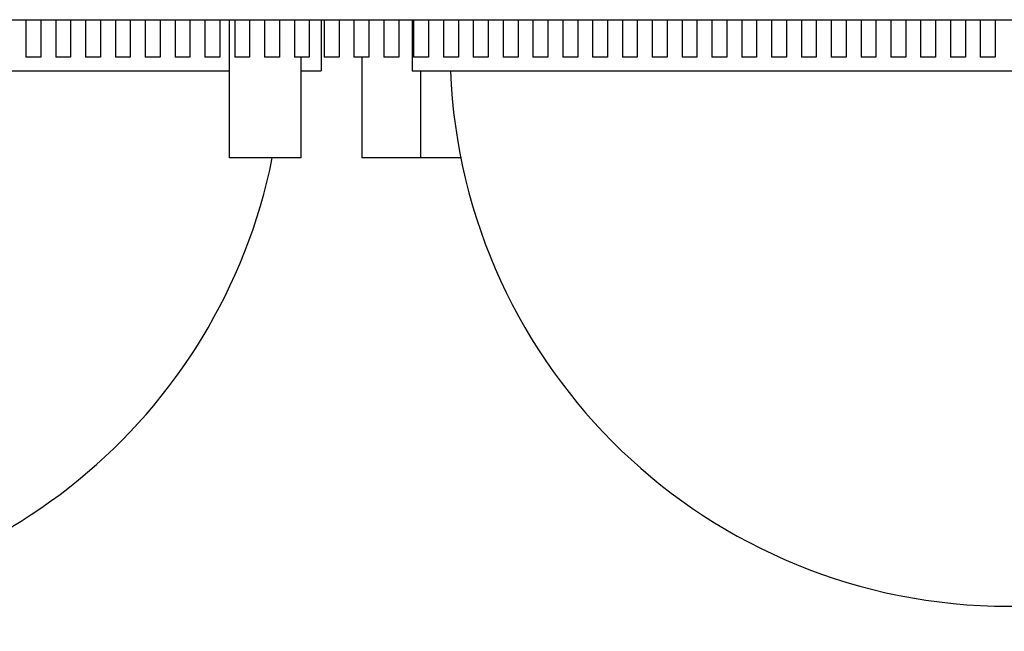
# Model space of a CAD drawing. Header units: inches. Extents: x 0 to 22, y 0 to 17.
# Tile 98 of 217: x 9.146 to 9.666, y 5.028 to 5.351. Entities that reach past the tile are written whole.
import ezdxf

# ---------------------------------------------------------------- set-up
doc = ezdxf.new("R2010")
doc.units = ezdxf.units.IN
doc.header["$LTSCALE"] = 1.21
doc.header["$MEASUREMENT"] = 0
doc.layers.get('0').update_dxf_attribs({"linetype": 'CONTINUOUS'})
doc.layers.add('02___PRT_ALL_AXES', color=7, linetype='CONTINUOUS')
doc.layers.add('DIMENSIONS', color=7, linetype='CONTINUOUS')
doc.styles.get("Standard").update_dxf_attribs({"font": 'txt', "width": 0.8})
doc.dimstyles.new('DIMSTYLE_1', dxfattribs={"dimtxt": 0.125, "dimasz": 0.18, "dimexe": 0.18, "dimexo": 0.0625, "dimgap": 0.09, "dimtad": 0, "dimtih": 1, "dimtoh": 1, "dimdec": 3, "dimzin": 4, "dimdsep": 46, "dimtxsty": 'STANDARD', "dimblk": '_FILLED', "dimblk1": '_FILLED', "dimblk2": '_FILLED', "dimcen": 0.09, "dimadec": 0, "dimazin": 0, "dimtp": 0.001, "dimtm": 0.001, "dimtfac": 1, "dimtdec": 3, "dimtofl": 0, "dimtmove": 0, "dimatfit": 3, "dimldrblk": '_FILLED', "dimfxl": 1, "dimtolj": 1, "dimtzin": 4, "dimarcsym": 0})

# ---------------------------------------------------------------- blocks, each defined once
blk = doc.blocks.new('*D21')
at = {"layer": 'DIMENSIONS', "color": 2, "linetype": 'CONTINUOUS'}
blk.add_line((10.2806240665, 5.2887452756), (10.2806240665, 4.60375), dxfattribs=at)
at = {"layer": 'DIMENSIONS', "color": 2, "linetype": 'CONTINUOUS', "insert": (10.2181240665, 4.54125), "char_height": 0.125, "width": 1.425, "attachment_point": 3, "rotation": 90, "line_spacing_factor": 0.9}
blk.add_mtext('4.597{\\Ftxt.shx;\\W1.000000;\\H0.125000; }[116.76]', dxfattribs=at)
blk = doc.blocks.new('_FILLED')
at = {"color": 0, "linetype": 'BYBLOCK'}
blk.add_solid([(0, 0), (-1, 0.1736111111), (-1, -0.1736111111)], dxfattribs=at)
blk = doc.blocks.new('*D22')
at = {"layer": 'DIMENSIONS', "color": 2, "linetype": 'CONTINUOUS'}
blk.add_line((13.6837993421, 5.28875), (13.6837993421, 4.60375), dxfattribs=at)
at = {"layer": 'DIMENSIONS', "color": 2, "linetype": 'CONTINUOUS', "insert": (13.6212993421, 4.54125), "char_height": 0.125, "width": 1.325, "attachment_point": 3, "rotation": 90, "line_spacing_factor": 0.9}
blk.add_mtext('8.000{\\Ftxt.shx;\\W1.000000;\\H0.125000; }[203.2]', dxfattribs=at)

msp = doc.modelspace()

# ---------------------------------------------------------------- linework, layer by layer
at = {"color": 7, "linetype": 'CONTINUOUS'}
for p, q in [((9.1489311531, 5.35125), (9.1489311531, 5.3313602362)), ((9.1568051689, 5.35125), (9.1568051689, 5.3313602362)), ((9.1646791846, 5.35125), (9.1646791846, 5.3313602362)), ((9.1725532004, 5.35125), (9.1725532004, 5.3313602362)), ((9.1804272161, 5.35125), (9.1804272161, 5.3313602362)), ((9.1883012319, 5.35125), (9.1883012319, 5.3313602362)), ((9.1961752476, 5.35125), (9.1961752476, 5.3313602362)), ((9.2040492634, 5.35125), (9.2040492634, 5.3313602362)), ((9.2119232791, 5.35125), (9.2119232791, 5.3313602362)), ((9.2197972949, 5.35125), (9.2197972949, 5.3313602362)), ((9.2276713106, 5.35125), (9.2276713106, 5.3313602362)), ((9.2355453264, 5.35125), (9.2355453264, 5.3313602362)), ((9.2434193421, 5.35125), (9.2434193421, 5.3313602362)), ((9.2512933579, 5.35125), (9.2512933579, 5.3313602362)), ((9.2562993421, 5.35125), (9.2562993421, 5.27825)), ((9.2591673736, 5.35125), (9.2591673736, 5.3313602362)), ((9.2670413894, 5.35125), (9.2670413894, 5.3313602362)), ((9.2749154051, 5.35125), (9.2749154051, 5.3313602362)), ((9.2827894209, 5.35125), (9.2827894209, 5.3313602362)), ((9.2906634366, 5.35125), (9.2906634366, 5.3313602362)), ((9.2985374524, 5.35125), (9.2985374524, 5.3313602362)), ((9.3064114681, 5.35125), (9.3064114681, 5.3313602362)), ((9.3142854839, 5.35125), (9.3142854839, 5.3313602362)), ((9.3221594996, 5.35125), (9.3221594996, 5.3313602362)), ((9.3300335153, 5.35125), (9.3300335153, 5.3313602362)), ((9.3379075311, 5.35125), (9.3379075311, 5.3313602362)), ((9.3457815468, 5.35125), (9.3457815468, 5.3313602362)), ((9.3536555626, 5.35125), (9.3536555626, 5.3313602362)), ((9.3615295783, 5.35125), (9.3615295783, 5.3313602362)), ((9.3694035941, 5.35125), (9.3694035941, 5.3313602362)), ((9.3772776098, 5.35125), (9.3772776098, 5.3313602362)), ((9.3851516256, 5.35125), (9.3851516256, 5.3313602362)), ((9.3930256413, 5.35125), (9.3930256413, 5.3313602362)), ((9.4008996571, 5.35125), (9.4008996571, 5.3313602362)), ((9.4087736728, 5.35125), (9.4087736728, 5.3313602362)), ((9.4166476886, 5.35125), (9.4166476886, 5.3313602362)), ((9.4245217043, 5.35125), (9.4245217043, 5.3313602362)), ((9.4323957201, 5.35125), (9.4323957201, 5.3313602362)), ((9.4402697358, 5.35125), (9.4402697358, 5.3313602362)), ((9.4481437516, 5.35125), (9.4481437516, 5.3313602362)), ((9.4560177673, 5.35125), (9.4560177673, 5.3313602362)), ((9.4638917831, 5.35125), (9.4638917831, 5.3313602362)), ((9.4717657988, 5.35125), (9.4717657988, 5.3313602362)), ((9.4796398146, 5.35125), (9.4796398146, 5.3313602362)), ((9.4875138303, 5.35125), (9.4875138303, 5.3313602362)), ((9.4953878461, 5.35125), (9.4953878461, 5.3313602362)), ((9.5032618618, 5.35125), (9.5032618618, 5.3313602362)), ((9.5111358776, 5.35125), (9.5111358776, 5.3313602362)), ((9.5190098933, 5.35125), (9.5190098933, 5.3313602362)), ((9.5268839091, 5.35125), (9.5268839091, 5.3313602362)), ((9.5347579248, 5.35125), (9.5347579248, 5.3313602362)), ((9.5426319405, 5.35125), (9.5426319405, 5.3313602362)), ((9.5505059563, 5.35125), (9.5505059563, 5.3313602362)), ((9.558379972, 5.35125), (9.558379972, 5.3313602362)), ((9.5662539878, 5.35125), (9.5662539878, 5.3313602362)), ((9.5741280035, 5.35125), (9.5741280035, 5.3313602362)), ((9.5820020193, 5.35125), (9.5820020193, 5.3313602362)), ((9.589876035, 5.35125), (9.589876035, 5.3313602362)), ((9.5977500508, 5.35125), (9.5977500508, 5.3313602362)), ((9.6056240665, 5.35125), (9.6056240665, 5.3313602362)), ((9.6134980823, 5.35125), (9.6134980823, 5.3313602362)), ((9.621372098, 5.35125), (9.621372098, 5.3313602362)), ((9.6292461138, 5.35125), (9.6292461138, 5.3313602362)), ((9.6371201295, 5.35125), (9.6371201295, 5.3313602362)), ((9.6449941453, 5.35125), (9.6449941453, 5.3313602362)), ((9.652868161, 5.35125), (9.652868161, 5.3313602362)), ((9.6607421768, 5.35125), (9.6607421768, 5.3313602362)), ((9.1568051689, 5.3313602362), (9.1489311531, 5.3313602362)), ((9.1725532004, 5.3313602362), (9.1646791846, 5.3313602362)), ((9.1883012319, 5.3313602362), (9.1804272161, 5.3313602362)), ((9.2040492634, 5.3313602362), (9.1961752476, 5.3313602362)), ((9.2197972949, 5.3313602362), (9.2119232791, 5.3313602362)), ((9.2355453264, 5.3313602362), (9.2276713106, 5.3313602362)), ((9.2512933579, 5.3313602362), (9.2434193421, 5.3313602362)), ((9.2670413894, 5.3313602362), (9.2591673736, 5.3313602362)), ((9.2827894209, 5.3313602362), (9.2749154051, 5.3313602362)), ((9.2985374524, 5.3313602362), (9.2906634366, 5.3313602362)), ((9.2942993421, 5.27825), (9.2942993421, 5.3313602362)), ((9.3142854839, 5.3313602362), (9.3064114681, 5.3313602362)), ((9.3300335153, 5.3313602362), (9.3221594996, 5.3313602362)), ((9.3262993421, 5.3313602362), (9.3262993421, 5.27825)), ((9.3457815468, 5.3313602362), (9.3379075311, 5.3313602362)), ((9.3615295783, 5.3313602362), (9.3536555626, 5.3313602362)), ((9.3772776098, 5.3313602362), (9.3694035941, 5.3313602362)), ((9.3930256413, 5.3313602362), (9.3851516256, 5.3313602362)), ((9.4087736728, 5.3313602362), (9.4008996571, 5.3313602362)), ((9.4245217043, 5.3313602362), (9.4166476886, 5.3313602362)), ((9.4402697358, 5.3313602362), (9.4323957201, 5.3313602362)), ((9.4560177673, 5.3313602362), (9.4481437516, 5.3313602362)), ((9.4717657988, 5.3313602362), (9.4638917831, 5.3313602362)), ((9.4875138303, 5.3313602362), (9.4796398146, 5.3313602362)), ((9.5032618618, 5.3313602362), (9.4953878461, 5.3313602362)), ((9.5190098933, 5.3313602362), (9.5111358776, 5.3313602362)), ((9.5347579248, 5.3313602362), (9.5268839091, 5.3313602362)), ((9.5505059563, 5.3313602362), (9.5426319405, 5.3313602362)), ((9.5662539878, 5.3313602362), (9.558379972, 5.3313602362)), ((9.5820020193, 5.3313602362), (9.5741280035, 5.3313602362)), ((9.5977500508, 5.3313602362), (9.589876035, 5.3313602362)), ((9.6134980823, 5.3313602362), (9.6056240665, 5.3313602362)), ((9.6292461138, 5.3313602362), (9.621372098, 5.3313602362)), ((9.6449941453, 5.3313602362), (9.6371201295, 5.3313602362)), ((9.6607421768, 5.3313602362), (9.652868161, 5.3313602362)), ((9.2942993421, 5.27825), (9.2562993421, 5.27825)), ((9.3572993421, 5.27825), (9.3262993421, 5.27825))]:
    msp.add_line(p, q, dxfattribs=at)
at = {"layer": '02___PRT_ALL_AXES', "color": 7, "linetype": 'CONTINUOUS'}
for p, q in [((8.1382915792, 5.35125), (10.9383066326, 5.35125)), ((9.3047993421, 5.35125), (9.3047993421, 5.32425)), ((9.3527993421, 5.35125), (9.3527993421, 5.32425)), ((8.9016870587, 5.32425), (9.2562993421, 5.32425)), ((9.2942993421, 5.32425), (9.3047983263, 5.32425)), ((9.3528003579, 5.32425), (9.9827983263, 5.32425)), ((9.3572993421, 5.32425), (9.3572993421, 5.27825)), ((9.378890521, 5.27825), (9.3572993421, 5.27825))]:
    msp.add_line(p, q, dxfattribs=at)
for centre, start, end in [((9.6677993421, 5.33625), 182.3313190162, 357.6686809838), ((8.9897993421, 5.33625), 191.3537104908, 348.6462895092)]:
    msp.add_arc(centre, 0.295, start, end, dxfattribs=at)

# ---------------------------------------------------------------- dimensions: what is measured, and where the dimension line sits
at = {"layer": 'DIMENSIONS', "color": 2, "linetype": 'CONTINUOUS'}
for feature_location, offset, origin, picture, middle in [((13.6837993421, 5.28875), (0, -0.6850000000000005), (5.6837993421, 5.35125), '*D22', (13.8182214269, 3.6105510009)), ((10.2806240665, 5.2887452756), (0, -0.6849952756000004), (5.6837993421, 5.3512452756), '*D21', (10.4374498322, 3.5605510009))]:
    dim = msp.add_ordinate_dim(feature_location=feature_location, offset=offset, dtype=1, origin=origin, dimstyle='DIMSTYLE_1', dxfattribs=at)
    dim.commit()
    dim.dimension.update_dxf_attribs({"geometry": picture, "text_midpoint": middle})

doc.saveas('drawing.dxf')
